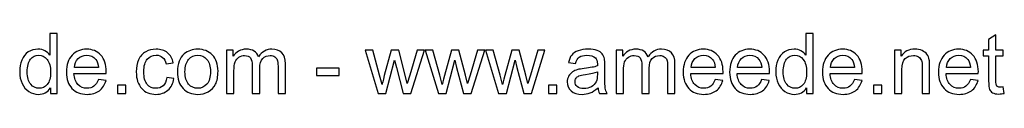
# Model space of a CAD drawing. Header units: centimetres. Extents: x -145 to 143, y -118 to 128.
# Tile 28 of 49: x 8.27 to 86.29, y -117.65 to -112.84. Entities that reach past the tile are written whole.
import ezdxf

# ---------------------------------------------------------------- set-up
doc = ezdxf.new("R2010")
doc.units = ezdxf.units.CM
doc.header["$MEASUREMENT"] = 0
doc.layers.add('Layer 1', color=7, linetype='Continuous')

msp = doc.modelspace()

# ---------------------------------------------------------------- linework, layer by layer
at = {"layer": 'Layer 1', "color": 250}
for points, knots in [([(10.70038, -117.57323), (10.70038, -117.57323), (10.70038, -117.13781), (10.70038, -117.13781), (10.70038, -117.13781), (10.48322, -117.47623), (10.16355, -117.64598), (9.74136, -117.64598), (9.74136, -117.64598), (9.46798, -117.64598), (9.21665, -117.57103), (8.98847, -117.42001), (8.98847, -117.42001), (8.75919, -117.27009), (8.58171, -117.05955), (8.45495, -116.79058), (8.45495, -116.79058), (8.32928, -116.52051), (8.26645, -116.21076), (8.26645, -115.86022), (8.26645, -115.86022), (8.26645, -115.5185), (8.32377, -115.20875), (8.43731, -114.92986), (8.43731, -114.92986), (8.55195, -114.65208), (8.72281, -114.43823), (8.95099, -114.29052), (8.95099, -114.29052), (9.17807, -114.1417), (9.43381, -114.06785), (9.7149, -114.06785), (9.7149, -114.06785), (9.92214, -114.06785), (10.10622, -114.11194), (10.26716, -114.19902), (10.26716, -114.19902), (10.4281, -114.28611), (10.55928, -114.40075), (10.66069, -114.54074), (10.66069, -114.54074), (10.66069, -114.54074), (10.66069, -112.83766), (10.66069, -112.83766), (10.66069, -112.83766), (10.66069, -112.83766), (11.24272, -112.83766), (11.24272, -112.83766), (11.24272, -112.83766), (11.24272, -112.83766), (11.24272, -117.57323), (11.24272, -117.57323), (11.24272, -117.57323), (11.24272, -117.57323), (10.70038, -117.57323), (10.70038, -117.57323)], [0, 0, 0, 0, 0.06666667, 0.06666667, 0.06666667, 0.06666667, 0.13333333, 0.13333333, 0.13333333, 0.13333333, 0.2, 0.2, 0.2, 0.2, 0.26666667, 0.26666667, 0.26666667, 0.26666667, 0.33333333, 0.33333333, 0.33333333, 0.33333333, 0.4, 0.4, 0.4, 0.4, 0.46666667, 0.46666667, 0.46666667, 0.46666667, 0.53333333, 0.53333333, 0.53333333, 0.53333333, 0.6, 0.6, 0.6, 0.6, 0.66666667, 0.66666667, 0.66666667, 0.66666667, 0.73333333, 0.73333333, 0.73333333, 0.73333333, 0.8, 0.8, 0.8, 0.8, 0.86666667, 0.86666667, 0.86666667, 0.86666667, 1, 1, 1, 1]), ([(70.61378, -117.57323), (70.61378, -117.57323), (70.61378, -117.13781), (70.61378, -117.13781), (70.61378, -117.13781), (70.39662, -117.47623), (70.07695, -117.64598), (69.65476, -117.64598), (69.65476, -117.64598), (69.38138, -117.64598), (69.13005, -117.57103), (68.90187, -117.42001), (68.90187, -117.42001), (68.67259, -117.27009), (68.49511, -117.05955), (68.36835, -116.79058), (68.36835, -116.79058), (68.24268, -116.52051), (68.17985, -116.21076), (68.17985, -115.86022), (68.17985, -115.86022), (68.17985, -115.5185), (68.23717, -115.20875), (68.35071, -114.92986), (68.35071, -114.92986), (68.46535, -114.65208), (68.63621, -114.43823), (68.86439, -114.29052), (68.86439, -114.29052), (69.09147, -114.1417), (69.34721, -114.06785), (69.6283, -114.06785), (69.6283, -114.06785), (69.83554, -114.06785), (70.01962, -114.11194), (70.18056, -114.19902), (70.18056, -114.19902), (70.3415, -114.28611), (70.47268, -114.40075), (70.57409, -114.54074), (70.57409, -114.54074), (70.57409, -114.54074), (70.57409, -112.83766), (70.57409, -112.83766), (70.57409, -112.83766), (70.57409, -112.83766), (71.15612, -112.83766), (71.15612, -112.83766), (71.15612, -112.83766), (71.15612, -112.83766), (71.15612, -117.57323), (71.15612, -117.57323), (71.15612, -117.57323), (71.15612, -117.57323), (70.61378, -117.57323), (70.61378, -117.57323)], [0, 0, 0, 0, 0.06666667, 0.06666667, 0.06666667, 0.06666667, 0.13333333, 0.13333333, 0.13333333, 0.13333333, 0.2, 0.2, 0.2, 0.2, 0.26666667, 0.26666667, 0.26666667, 0.26666667, 0.33333333, 0.33333333, 0.33333333, 0.33333333, 0.4, 0.4, 0.4, 0.4, 0.46666667, 0.46666667, 0.46666667, 0.46666667, 0.53333333, 0.53333333, 0.53333333, 0.53333333, 0.6, 0.6, 0.6, 0.6, 0.66666667, 0.66666667, 0.66666667, 0.66666667, 0.73333333, 0.73333333, 0.73333333, 0.73333333, 0.8, 0.8, 0.8, 0.8, 0.86666667, 0.86666667, 0.86666667, 0.86666667, 1, 1, 1, 1]), ([(86.21274, -117.05404), (86.21274, -117.05404), (86.29211, -117.56772), (86.29211, -117.56772), (86.29211, -117.56772), (86.12896, -117.60189), (85.98235, -117.61953), (85.85449, -117.61953), (85.85449, -117.61953), (85.64394, -117.61953), (85.4808, -117.58646), (85.36395, -117.51922), (85.36395, -117.51922), (85.24821, -117.45197), (85.16664, -117.36489), (85.11924, -117.25576), (85.11924, -117.25576), (85.07184, -117.14663), (85.04869, -116.91735), (85.04869, -116.56791), (85.04869, -116.56791), (85.04869, -116.56791), (85.04869, -114.59035), (85.04869, -114.59035), (85.04869, -114.59035), (85.04869, -114.59035), (84.61878, -114.59035), (84.61878, -114.59035), (84.61878, -114.59035), (84.61878, -114.59035), (84.61878, -114.1406), (84.61878, -114.1406), (84.61878, -114.1406), (84.61878, -114.1406), (85.04869, -114.1406), (85.04869, -114.1406), (85.04869, -114.1406), (85.04869, -114.1406), (85.04869, -113.29181), (85.04869, -113.29181), (85.04869, -113.29181), (85.04869, -113.29181), (85.63071, -112.94238), (85.63071, -112.94238), (85.63071, -112.94238), (85.63071, -112.94238), (85.63071, -114.1406), (85.63071, -114.1406), (85.63071, -114.1406), (85.63071, -114.1406), (86.21274, -114.1406), (86.21274, -114.1406), (86.21274, -114.1406), (86.21274, -114.1406), (86.21274, -114.59035), (86.21274, -114.59035), (86.21274, -114.59035), (86.21274, -114.59035), (85.63071, -114.59035), (85.63071, -114.59035), (85.63071, -114.59035), (85.63071, -114.59035), (85.63071, -116.60098), (85.63071, -116.60098), (85.63071, -116.60098), (85.63071, -116.76743), (85.64064, -116.87436), (85.66158, -116.92176), (85.66158, -116.92176), (85.68142, -116.96916), (85.71449, -117.00664), (85.76079, -117.0353), (85.76079, -117.0353), (85.80709, -117.06286), (85.87323, -117.07719), (85.95921, -117.07719), (85.95921, -117.07719), (86.02314, -117.07719), (86.10802, -117.06947), (86.21274, -117.05404)], [0, 0, 0, 0, 0.04761905, 0.04761905, 0.04761905, 0.04761905, 0.0952381, 0.0952381, 0.0952381, 0.0952381, 0.14285714, 0.14285714, 0.14285714, 0.14285714, 0.19047619, 0.19047619, 0.19047619, 0.19047619, 0.23809524, 0.23809524, 0.23809524, 0.23809524, 0.28571429, 0.28571429, 0.28571429, 0.28571429, 0.33333333, 0.33333333, 0.33333333, 0.33333333, 0.38095238, 0.38095238, 0.38095238, 0.38095238, 0.42857143, 0.42857143, 0.42857143, 0.42857143, 0.47619048, 0.47619048, 0.47619048, 0.47619048, 0.52380952, 0.52380952, 0.52380952, 0.52380952, 0.57142857, 0.57142857, 0.57142857, 0.57142857, 0.61904762, 0.61904762, 0.61904762, 0.61904762, 0.66666667, 0.66666667, 0.66666667, 0.66666667, 0.71428571, 0.71428571, 0.71428571, 0.71428571, 0.76190476, 0.76190476, 0.76190476, 0.76190476, 0.80952381, 0.80952381, 0.80952381, 0.80952381, 0.85714286, 0.85714286, 0.85714286, 0.85714286, 0.9047619, 0.9047619, 0.9047619, 0.9047619, 1, 1, 1, 1]), ([(8.8617, -115.86132), (8.8617, -116.30005), (8.9543, -116.62744), (9.14059, -116.8446), (9.14059, -116.8446), (9.32578, -117.06175), (9.54514, -117.16978), (9.79757, -117.16978), (9.79757, -117.16978), (10.05221, -117.16978), (10.26827, -117.06616), (10.44684, -116.85893), (10.44684, -116.85893), (10.62432, -116.65169), (10.7136, -116.33532), (10.7136, -115.90983), (10.7136, -115.90983), (10.7136, -115.44244), (10.62321, -115.09852), (10.44133, -114.87916), (10.44133, -114.87916), (10.26055, -114.65979), (10.03678, -114.55066), (9.77112, -114.55066), (9.77112, -114.55066), (9.51207, -114.55066), (9.29602, -114.65538), (9.12185, -114.86593), (9.12185, -114.86593), (8.94879, -115.07647), (8.8617, -115.40827), (8.8617, -115.86132)], [0, 0, 0, 0, 0.11111111, 0.11111111, 0.11111111, 0.11111111, 0.22222222, 0.22222222, 0.22222222, 0.22222222, 0.33333333, 0.33333333, 0.33333333, 0.33333333, 0.44444444, 0.44444444, 0.44444444, 0.44444444, 0.55555556, 0.55555556, 0.55555556, 0.55555556, 0.66666667, 0.66666667, 0.66666667, 0.66666667, 0.77777778, 0.77777778, 0.77777778, 0.77777778, 1, 1, 1, 1]), ([(14.50449, -116.46209), (14.50449, -116.46209), (15.10636, -116.54146), (15.10636, -116.54146), (15.10636, -116.54146), (15.01266, -116.89089), (14.83739, -117.16317), (14.58165, -117.35607), (14.58165, -117.35607), (14.32591, -117.54898), (13.99963, -117.64598), (13.60169, -117.64598), (13.60169, -117.64598), (13.10124, -117.64598), (12.7044, -117.49166), (12.41118, -117.18301), (12.41118, -117.18301), (12.11796, -116.87546), (11.97136, -116.44225), (11.97136, -115.88558), (11.97136, -115.88558), (11.97136, -115.31016), (12.11907, -114.86262), (12.41559, -114.54515), (12.41559, -114.54515), (12.71212, -114.22658), (13.09683, -114.06785), (13.56972, -114.06785), (13.56972, -114.06785), (14.02719, -114.06785), (14.40087, -114.22327), (14.69078, -114.53523), (14.69078, -114.53523), (14.98069, -114.84719), (15.1262, -115.28591), (15.1262, -115.8514), (15.1262, -115.8514), (15.1262, -115.88558), (15.1251, -115.93738), (15.12289, -116.00573), (15.12289, -116.00573), (15.12289, -116.00573), (12.56661, -116.00573), (12.56661, -116.00573), (12.56661, -116.00573), (12.58866, -116.38162), (12.69448, -116.67043), (12.88628, -116.86995), (12.88628, -116.86995), (13.07698, -117.06947), (13.31619, -117.16978), (13.60169, -117.16978), (13.60169, -117.16978), (13.81444, -117.16978), (13.99632, -117.11356), (14.14624, -117.00113), (14.14624, -117.00113), (14.29725, -116.88869), (14.4163, -116.70901), (14.50449, -116.46209)], [0, 0, 0, 0, 0.0625, 0.0625, 0.0625, 0.0625, 0.125, 0.125, 0.125, 0.125, 0.1875, 0.1875, 0.1875, 0.1875, 0.25, 0.25, 0.25, 0.25, 0.3125, 0.3125, 0.3125, 0.3125, 0.375, 0.375, 0.375, 0.375, 0.4375, 0.4375, 0.4375, 0.4375, 0.5, 0.5, 0.5, 0.5, 0.5625, 0.5625, 0.5625, 0.5625, 0.625, 0.625, 0.625, 0.625, 0.6875, 0.6875, 0.6875, 0.6875, 0.75, 0.75, 0.75, 0.75, 0.8125, 0.8125, 0.8125, 0.8125, 0.875, 0.875, 0.875, 0.875, 1, 1, 1, 1]), ([(12.59968, -115.52953), (12.59968, -115.52953), (14.5111, -115.52953), (14.5111, -115.52953), (14.5111, -115.52953), (14.48575, -115.24072), (14.4119, -115.02466), (14.29174, -114.88026), (14.29174, -114.88026), (14.10765, -114.65649), (13.86735, -114.54405), (13.57303, -114.54405), (13.57303, -114.54405), (13.30627, -114.54405), (13.0825, -114.63334), (12.90061, -114.81191), (12.90061, -114.81191), (12.71983, -114.99049), (12.61952, -115.22969), (12.59968, -115.52953)], [0, 0, 0, 0, 0.16666667, 0.16666667, 0.16666667, 0.16666667, 0.33333333, 0.33333333, 0.33333333, 0.33333333, 0.5, 0.5, 0.5, 0.5, 0.66666667, 0.66666667, 0.66666667, 0.66666667, 1, 1, 1, 1]), ([(19.9213, -116.31658), (19.9213, -116.31658), (20.4901, -116.39595), (20.4901, -116.39595), (20.4901, -116.39595), (20.42727, -116.78727), (20.26853, -117.09262), (20.01169, -117.31418), (20.01169, -117.31418), (19.75485, -117.53575), (19.43848, -117.64598), (19.0648, -117.64598), (19.0648, -117.64598), (18.59631, -117.64598), (18.21932, -117.49276), (17.93492, -117.18632), (17.93492, -117.18632), (17.64942, -116.87987), (17.50722, -116.44115), (17.50722, -115.87014), (17.50722, -115.87014), (17.50722, -115.49976), (17.56895, -115.17678), (17.6913, -114.899), (17.6913, -114.899), (17.81366, -114.62231), (17.99996, -114.41398), (18.25128, -114.27619), (18.25128, -114.27619), (18.50151, -114.13729), (18.77378, -114.06785), (19.06921, -114.06785), (19.06921, -114.06785), (19.44069, -114.06785), (19.74603, -114.16154), (19.98193, -114.35004), (19.98193, -114.35004), (20.21893, -114.53854), (20.37105, -114.8064), (20.43719, -115.15253), (20.43719, -115.15253), (20.43719, -115.15253), (19.875, -115.23851), (19.875, -115.23851), (19.875, -115.23851), (19.82099, -115.00813), (19.72619, -114.83506), (19.5884, -114.71822), (19.5884, -114.71822), (19.45171, -114.60247), (19.28636, -114.54405), (19.09236, -114.54405), (19.09236, -114.54405), (18.79914, -114.54405), (18.56104, -114.64877), (18.37695, -114.85821), (18.37695, -114.85821), (18.19396, -115.06876), (18.10247, -115.39945), (18.10247, -115.85361), (18.10247, -115.85361), (18.10247, -116.31438), (18.19066, -116.64838), (18.36703, -116.85672), (18.36703, -116.85672), (18.5445, -117.06506), (18.77489, -117.16978), (19.05818, -117.16978), (19.05818, -117.16978), (19.28747, -117.16978), (19.47817, -117.10033), (19.63029, -116.96034), (19.63029, -116.96034), (19.78351, -116.82145), (19.88052, -116.60649), (19.9213, -116.31658)], [0, 0, 0, 0, 0.05, 0.05, 0.05, 0.05, 0.1, 0.1, 0.1, 0.1, 0.15, 0.15, 0.15, 0.15, 0.2, 0.2, 0.2, 0.2, 0.25, 0.25, 0.25, 0.25, 0.3, 0.3, 0.3, 0.3, 0.35, 0.35, 0.35, 0.35, 0.4, 0.4, 0.4, 0.4, 0.45, 0.45, 0.45, 0.45, 0.5, 0.5, 0.5, 0.5, 0.55, 0.55, 0.55, 0.55, 0.6, 0.6, 0.6, 0.6, 0.65, 0.65, 0.65, 0.65, 0.7, 0.7, 0.7, 0.7, 0.75, 0.75, 0.75, 0.75, 0.8, 0.8, 0.8, 0.8, 0.85, 0.85, 0.85, 0.85, 0.9, 0.9, 0.9, 0.9, 1, 1, 1, 1]), ([(20.76789, -115.85692), (20.76789, -115.22308), (20.94426, -114.75349), (21.29811, -114.44815), (21.29811, -114.44815), (21.59243, -114.19461), (21.95289, -114.06785), (22.37728, -114.06785), (22.37728, -114.06785), (22.84797, -114.06785), (23.23378, -114.22217), (23.53361, -114.53082), (23.53361, -114.53082), (23.83234, -114.83837), (23.98226, -115.26497), (23.98226, -115.80841), (23.98226, -115.80841), (23.98226, -116.24934), (23.91612, -116.59547), (23.78384, -116.8479), (23.78384, -116.8479), (23.65156, -117.10033), (23.45866, -117.29655), (23.20512, -117.43654), (23.20512, -117.43654), (22.95269, -117.57654), (22.67601, -117.64598), (22.37728, -117.64598), (22.37728, -117.64598), (21.89667, -117.64598), (21.50865, -117.49276), (21.21213, -117.18521), (21.21213, -117.18521), (20.9156, -116.87766), (20.76789, -116.43453), (20.76789, -115.85692)], [0, 0, 0, 0, 0.1, 0.1, 0.1, 0.1, 0.2, 0.2, 0.2, 0.2, 0.3, 0.3, 0.3, 0.3, 0.4, 0.4, 0.4, 0.4, 0.5, 0.5, 0.5, 0.5, 0.6, 0.6, 0.6, 0.6, 0.7, 0.7, 0.7, 0.7, 0.8, 0.8, 0.8, 0.8, 1, 1, 1, 1]), ([(21.36314, -115.85802), (21.36314, -116.29674), (21.45905, -116.62523), (21.65085, -116.84239), (21.65085, -116.84239), (21.84376, -117.06065), (22.08516, -117.16978), (22.37728, -117.16978), (22.37728, -117.16978), (22.66609, -117.16978), (22.90639, -117.06065), (23.0993, -116.84129), (23.0993, -116.84129), (23.2911, -116.62193), (23.38701, -116.28792), (23.38701, -115.83928), (23.38701, -115.83928), (23.38701, -115.41599), (23.29, -115.09521), (23.0971, -114.87805), (23.0971, -114.87805), (22.90419, -114.65979), (22.66388, -114.55066), (22.37728, -114.55066), (22.37728, -114.55066), (22.08516, -114.55066), (21.84376, -114.65869), (21.65085, -114.87585), (21.65085, -114.87585), (21.45905, -115.09301), (21.36314, -115.4204), (21.36314, -115.85802)], [0, 0, 0, 0, 0.11111111, 0.11111111, 0.11111111, 0.11111111, 0.22222222, 0.22222222, 0.22222222, 0.22222222, 0.33333333, 0.33333333, 0.33333333, 0.33333333, 0.44444444, 0.44444444, 0.44444444, 0.44444444, 0.55555556, 0.55555556, 0.55555556, 0.55555556, 0.66666667, 0.66666667, 0.66666667, 0.66666667, 0.77777778, 0.77777778, 0.77777778, 0.77777778, 1, 1, 1, 1]), ([(24.6646, -117.57323), (24.6646, -117.57323), (24.6646, -114.1406), (24.6646, -114.1406), (24.6646, -114.1406), (24.6646, -114.1406), (25.1871, -114.1406), (25.1871, -114.1406), (25.1871, -114.1406), (25.1871, -114.1406), (25.1871, -114.62562), (25.1871, -114.62562), (25.1871, -114.62562), (25.29403, -114.45807), (25.43733, -114.32248), (25.6159, -114.22107), (25.6159, -114.22107), (25.79448, -114.11855), (25.99731, -114.06785), (26.22549, -114.06785), (26.22549, -114.06785), (26.47902, -114.06785), (26.68736, -114.12076), (26.8494, -114.22548), (26.8494, -114.22548), (27.01144, -114.3313), (27.12608, -114.47791), (27.19222, -114.66751), (27.19222, -114.66751), (27.4656, -114.26737), (27.81944, -114.06785), (28.25596, -114.06785), (28.25596, -114.06785), (28.59768, -114.06785), (28.86114, -114.16154), (29.04412, -114.35004), (29.04412, -114.35004), (29.22821, -114.53854), (29.32081, -114.82845), (29.32081, -115.21977), (29.32081, -115.21977), (29.32081, -115.21977), (29.32081, -117.57323), (29.32081, -117.57323), (29.32081, -117.57323), (29.32081, -117.57323), (28.73878, -117.57323), (28.73878, -117.57323), (28.73878, -117.57323), (28.73878, -117.57323), (28.73878, -115.41268), (28.73878, -115.41268), (28.73878, -115.41268), (28.73878, -115.18119), (28.71894, -115.01364), (28.68146, -114.91112), (28.68146, -114.91112), (28.64398, -114.80861), (28.57564, -114.72704), (28.47533, -114.6642), (28.47533, -114.6642), (28.37612, -114.60137), (28.25927, -114.57051), (28.12589, -114.57051), (28.12589, -114.57051), (27.88338, -114.57051), (27.68276, -114.65098), (27.52292, -114.81081), (27.52292, -114.81081), (27.36308, -114.97175), (27.28372, -115.22859), (27.28372, -115.58133), (27.28372, -115.58133), (27.28372, -115.58133), (27.28372, -117.57323), (27.28372, -117.57323), (27.28372, -117.57323), (27.28372, -117.57323), (26.70169, -117.57323), (26.70169, -117.57323), (26.70169, -117.57323), (26.70169, -117.57323), (26.70169, -115.34544), (26.70169, -115.34544), (26.70169, -115.34544), (26.70169, -115.08749), (26.65429, -114.89349), (26.55949, -114.76451), (26.55949, -114.76451), (26.46469, -114.63554), (26.30926, -114.57051), (26.09431, -114.57051), (26.09431, -114.57051), (25.93117, -114.57051), (25.78015, -114.6135), (25.64126, -114.69948), (25.64126, -114.69948), (25.50236, -114.78546), (25.40205, -114.91112), (25.33922, -115.07757), (25.33922, -115.07757), (25.27749, -115.24292), (25.24663, -115.48213), (25.24663, -115.79408), (25.24663, -115.79408), (25.24663, -115.79408), (25.24663, -117.57323), (25.24663, -117.57323), (25.24663, -117.57323), (25.24663, -117.57323), (24.6646, -117.57323), (24.6646, -117.57323)], [0, 0, 0, 0, 0.03448276, 0.03448276, 0.03448276, 0.03448276, 0.06896552, 0.06896552, 0.06896552, 0.06896552, 0.10344828, 0.10344828, 0.10344828, 0.10344828, 0.13793103, 0.13793103, 0.13793103, 0.13793103, 0.17241379, 0.17241379, 0.17241379, 0.17241379, 0.20689655, 0.20689655, 0.20689655, 0.20689655, 0.24137931, 0.24137931, 0.24137931, 0.24137931, 0.27586207, 0.27586207, 0.27586207, 0.27586207, 0.31034483, 0.31034483, 0.31034483, 0.31034483, 0.34482759, 0.34482759, 0.34482759, 0.34482759, 0.37931034, 0.37931034, 0.37931034, 0.37931034, 0.4137931, 0.4137931, 0.4137931, 0.4137931, 0.44827586, 0.44827586, 0.44827586, 0.44827586, 0.48275862, 0.48275862, 0.48275862, 0.48275862, 0.51724138, 0.51724138, 0.51724138, 0.51724138, 0.55172414, 0.55172414, 0.55172414, 0.55172414, 0.5862069, 0.5862069, 0.5862069, 0.5862069, 0.62068966, 0.62068966, 0.62068966, 0.62068966, 0.65517241, 0.65517241, 0.65517241, 0.65517241, 0.68965517, 0.68965517, 0.68965517, 0.68965517, 0.72413793, 0.72413793, 0.72413793, 0.72413793, 0.75862069, 0.75862069, 0.75862069, 0.75862069, 0.79310345, 0.79310345, 0.79310345, 0.79310345, 0.82758621, 0.82758621, 0.82758621, 0.82758621, 0.86206897, 0.86206897, 0.86206897, 0.86206897, 0.89655172, 0.89655172, 0.89655172, 0.89655172, 0.93103448, 0.93103448, 0.93103448, 0.93103448, 1, 1, 1, 1]), ([(36.66888, -117.57323), (36.66888, -117.57323), (35.63159, -114.1406), (35.63159, -114.1406), (35.63159, -114.1406), (35.63159, -114.1406), (36.24008, -114.1406), (36.24008, -114.1406), (36.24008, -114.1406), (36.24008, -114.1406), (36.78793, -116.12147), (36.78793, -116.12147), (36.78793, -116.12147), (36.78793, -116.12147), (36.98194, -116.85893), (36.98194, -116.85893), (36.98194, -116.85893), (36.98966, -116.82255), (37.04918, -116.58665), (37.15941, -116.15123), (37.15941, -116.15123), (37.15941, -116.15123), (37.70286, -114.1406), (37.70286, -114.1406), (37.70286, -114.1406), (37.70286, -114.1406), (38.29921, -114.1406), (38.29921, -114.1406), (38.29921, -114.1406), (38.29921, -114.1406), (38.8162, -116.1336), (38.8162, -116.1336), (38.8162, -116.1336), (38.8162, -116.1336), (38.98486, -116.78727), (38.98486, -116.78727), (38.98486, -116.78727), (38.98486, -116.78727), (39.18217, -116.12478), (39.18217, -116.12478), (39.18217, -116.12478), (39.18217, -116.12478), (39.77522, -114.1406), (39.77522, -114.1406), (39.77522, -114.1406), (39.77522, -114.1406), (40.34071, -114.1406), (40.34071, -114.1406), (40.34071, -114.1406), (40.34071, -114.1406), (39.26374, -117.57323), (39.26374, -117.57323), (39.26374, -117.57323), (39.26374, -117.57323), (38.66188, -117.57323), (38.66188, -117.57323), (38.66188, -117.57323), (38.66188, -117.57323), (38.11733, -115.5196), (38.11733, -115.5196), (38.11733, -115.5196), (38.11733, -115.5196), (37.97954, -114.93207), (37.97954, -114.93207), (37.97954, -114.93207), (37.97954, -114.93207), (37.28508, -117.57323), (37.28508, -117.57323), (37.28508, -117.57323), (37.28508, -117.57323), (36.66888, -117.57323), (36.66888, -117.57323)], [0, 0, 0, 0, 0.05263158, 0.05263158, 0.05263158, 0.05263158, 0.10526316, 0.10526316, 0.10526316, 0.10526316, 0.15789474, 0.15789474, 0.15789474, 0.15789474, 0.21052632, 0.21052632, 0.21052632, 0.21052632, 0.26315789, 0.26315789, 0.26315789, 0.26315789, 0.31578947, 0.31578947, 0.31578947, 0.31578947, 0.36842105, 0.36842105, 0.36842105, 0.36842105, 0.42105263, 0.42105263, 0.42105263, 0.42105263, 0.47368421, 0.47368421, 0.47368421, 0.47368421, 0.52631579, 0.52631579, 0.52631579, 0.52631579, 0.57894737, 0.57894737, 0.57894737, 0.57894737, 0.63157895, 0.63157895, 0.63157895, 0.63157895, 0.68421053, 0.68421053, 0.68421053, 0.68421053, 0.73684211, 0.73684211, 0.73684211, 0.73684211, 0.78947368, 0.78947368, 0.78947368, 0.78947368, 0.84210526, 0.84210526, 0.84210526, 0.84210526, 0.89473684, 0.89473684, 0.89473684, 0.89473684, 1, 1, 1, 1]), ([(41.44524, -117.57323), (41.44524, -117.57323), (40.40795, -114.1406), (40.40795, -114.1406), (40.40795, -114.1406), (40.40795, -114.1406), (41.01644, -114.1406), (41.01644, -114.1406), (41.01644, -114.1406), (41.01644, -114.1406), (41.56429, -116.12147), (41.56429, -116.12147), (41.56429, -116.12147), (41.56429, -116.12147), (41.7583, -116.85893), (41.7583, -116.85893), (41.7583, -116.85893), (41.76602, -116.82255), (41.82554, -116.58665), (41.93577, -116.15123), (41.93577, -116.15123), (41.93577, -116.15123), (42.47922, -114.1406), (42.47922, -114.1406), (42.47922, -114.1406), (42.47922, -114.1406), (43.07557, -114.1406), (43.07557, -114.1406), (43.07557, -114.1406), (43.07557, -114.1406), (43.59256, -116.1336), (43.59256, -116.1336), (43.59256, -116.1336), (43.59256, -116.1336), (43.76122, -116.78727), (43.76122, -116.78727), (43.76122, -116.78727), (43.76122, -116.78727), (43.95853, -116.12478), (43.95853, -116.12478), (43.95853, -116.12478), (43.95853, -116.12478), (44.55158, -114.1406), (44.55158, -114.1406), (44.55158, -114.1406), (44.55158, -114.1406), (45.11707, -114.1406), (45.11707, -114.1406), (45.11707, -114.1406), (45.11707, -114.1406), (44.0401, -117.57323), (44.0401, -117.57323), (44.0401, -117.57323), (44.0401, -117.57323), (43.43824, -117.57323), (43.43824, -117.57323), (43.43824, -117.57323), (43.43824, -117.57323), (42.89369, -115.5196), (42.89369, -115.5196), (42.89369, -115.5196), (42.89369, -115.5196), (42.7559, -114.93207), (42.7559, -114.93207), (42.7559, -114.93207), (42.7559, -114.93207), (42.06144, -117.57323), (42.06144, -117.57323), (42.06144, -117.57323), (42.06144, -117.57323), (41.44524, -117.57323), (41.44524, -117.57323)], [0, 0, 0, 0, 0.05263158, 0.05263158, 0.05263158, 0.05263158, 0.10526316, 0.10526316, 0.10526316, 0.10526316, 0.15789474, 0.15789474, 0.15789474, 0.15789474, 0.21052632, 0.21052632, 0.21052632, 0.21052632, 0.26315789, 0.26315789, 0.26315789, 0.26315789, 0.31578947, 0.31578947, 0.31578947, 0.31578947, 0.36842105, 0.36842105, 0.36842105, 0.36842105, 0.42105263, 0.42105263, 0.42105263, 0.42105263, 0.47368421, 0.47368421, 0.47368421, 0.47368421, 0.52631579, 0.52631579, 0.52631579, 0.52631579, 0.57894737, 0.57894737, 0.57894737, 0.57894737, 0.63157895, 0.63157895, 0.63157895, 0.63157895, 0.68421053, 0.68421053, 0.68421053, 0.68421053, 0.73684211, 0.73684211, 0.73684211, 0.73684211, 0.78947368, 0.78947368, 0.78947368, 0.78947368, 0.84210526, 0.84210526, 0.84210526, 0.84210526, 0.89473684, 0.89473684, 0.89473684, 0.89473684, 1, 1, 1, 1]), ([(46.2216, -117.57323), (46.2216, -117.57323), (45.18431, -114.1406), (45.18431, -114.1406), (45.18431, -114.1406), (45.18431, -114.1406), (45.7928, -114.1406), (45.7928, -114.1406), (45.7928, -114.1406), (45.7928, -114.1406), (46.34065, -116.12147), (46.34065, -116.12147), (46.34065, -116.12147), (46.34065, -116.12147), (46.53466, -116.85893), (46.53466, -116.85893), (46.53466, -116.85893), (46.54238, -116.82255), (46.6019, -116.58665), (46.71213, -116.15123), (46.71213, -116.15123), (46.71213, -116.15123), (47.25558, -114.1406), (47.25558, -114.1406), (47.25558, -114.1406), (47.25558, -114.1406), (47.85193, -114.1406), (47.85193, -114.1406), (47.85193, -114.1406), (47.85193, -114.1406), (48.36892, -116.1336), (48.36892, -116.1336), (48.36892, -116.1336), (48.36892, -116.1336), (48.53758, -116.78727), (48.53758, -116.78727), (48.53758, -116.78727), (48.53758, -116.78727), (48.73489, -116.12478), (48.73489, -116.12478), (48.73489, -116.12478), (48.73489, -116.12478), (49.32794, -114.1406), (49.32794, -114.1406), (49.32794, -114.1406), (49.32794, -114.1406), (49.89343, -114.1406), (49.89343, -114.1406), (49.89343, -114.1406), (49.89343, -114.1406), (48.81646, -117.57323), (48.81646, -117.57323), (48.81646, -117.57323), (48.81646, -117.57323), (48.2146, -117.57323), (48.2146, -117.57323), (48.2146, -117.57323), (48.2146, -117.57323), (47.67005, -115.5196), (47.67005, -115.5196), (47.67005, -115.5196), (47.67005, -115.5196), (47.53226, -114.93207), (47.53226, -114.93207), (47.53226, -114.93207), (47.53226, -114.93207), (46.8378, -117.57323), (46.8378, -117.57323), (46.8378, -117.57323), (46.8378, -117.57323), (46.2216, -117.57323), (46.2216, -117.57323)], [0, 0, 0, 0, 0.05263158, 0.05263158, 0.05263158, 0.05263158, 0.10526316, 0.10526316, 0.10526316, 0.10526316, 0.15789474, 0.15789474, 0.15789474, 0.15789474, 0.21052632, 0.21052632, 0.21052632, 0.21052632, 0.26315789, 0.26315789, 0.26315789, 0.26315789, 0.31578947, 0.31578947, 0.31578947, 0.31578947, 0.36842105, 0.36842105, 0.36842105, 0.36842105, 0.42105263, 0.42105263, 0.42105263, 0.42105263, 0.47368421, 0.47368421, 0.47368421, 0.47368421, 0.52631579, 0.52631579, 0.52631579, 0.52631579, 0.57894737, 0.57894737, 0.57894737, 0.57894737, 0.63157895, 0.63157895, 0.63157895, 0.63157895, 0.68421053, 0.68421053, 0.68421053, 0.68421053, 0.73684211, 0.73684211, 0.73684211, 0.73684211, 0.78947368, 0.78947368, 0.78947368, 0.78947368, 0.84210526, 0.84210526, 0.84210526, 0.84210526, 0.89473684, 0.89473684, 0.89473684, 0.89473684, 1, 1, 1, 1]), ([(54.09548, -117.14332), (53.87943, -117.32741), (53.67109, -117.45638), (53.47157, -117.53244), (53.47157, -117.53244), (53.27205, -117.6085), (53.0582, -117.64598), (52.82891, -117.64598), (52.82891, -117.64598), (52.45192, -117.64598), (52.16201, -117.55449), (51.95918, -117.3704), (51.95918, -117.3704), (51.75636, -117.18742), (51.65494, -116.95262), (51.65494, -116.66712), (51.65494, -116.66712), (51.65494, -116.49957), (51.69352, -116.34635), (51.76958, -116.20745), (51.76958, -116.20745), (51.84675, -116.06856), (51.94706, -115.95833), (52.07052, -115.87455), (52.07052, -115.87455), (52.19508, -115.79078), (52.33397, -115.72684), (52.4894, -115.68385), (52.4894, -115.68385), (52.60404, -115.65409), (52.77711, -115.62543), (53.00749, -115.59677), (53.00749, -115.59677), (53.47708, -115.54165), (53.82431, -115.47441), (54.04588, -115.39725), (54.04588, -115.39725), (54.04808, -115.31788), (54.04918, -115.26717), (54.04918, -115.24623), (54.04918, -115.24623), (54.04918, -115.01033), (53.99407, -114.84388), (53.88384, -114.74688), (53.88384, -114.74688), (53.73502, -114.6157), (53.51346, -114.55066), (53.22024, -114.55066), (53.22024, -114.55066), (52.94576, -114.55066), (52.74293, -114.59917), (52.61286, -114.69507), (52.61286, -114.69507), (52.48168, -114.79097), (52.38578, -114.96073), (52.32295, -115.20544), (52.32295, -115.20544), (52.32295, -115.20544), (51.75415, -115.12608), (51.75415, -115.12608), (51.75415, -115.12608), (51.80596, -114.88246), (51.89084, -114.68515), (52.00989, -114.53523), (52.00989, -114.53523), (52.12894, -114.38532), (52.3009, -114.27067), (52.52578, -114.1891), (52.52578, -114.1891), (52.74955, -114.10863), (53.0108, -114.06785), (53.30622, -114.06785), (53.30622, -114.06785), (53.59944, -114.06785), (53.83864, -114.10202), (54.02273, -114.17147), (54.02273, -114.17147), (54.20571, -114.24091), (54.3413, -114.32689), (54.42728, -114.43161), (54.42728, -114.43161), (54.51326, -114.53633), (54.57389, -114.66861), (54.60916, -114.82845), (54.60916, -114.82845), (54.6279, -114.92766), (54.63782, -115.10623), (54.63782, -115.36307), (54.63782, -115.36307), (54.63782, -115.36307), (54.63782, -116.1347), (54.63782, -116.1347), (54.63782, -116.1347), (54.63782, -116.67374), (54.64995, -117.01435), (54.6742, -117.15876), (54.6742, -117.15876), (54.69735, -117.30316), (54.74585, -117.44095), (54.8164, -117.57323), (54.8164, -117.57323), (54.8164, -117.57323), (54.20792, -117.57323), (54.20792, -117.57323), (54.20792, -117.57323), (54.1495, -117.45087), (54.11202, -117.30757), (54.09548, -117.14332)], [0, 0, 0, 0, 0.03571429, 0.03571429, 0.03571429, 0.03571429, 0.07142857, 0.07142857, 0.07142857, 0.07142857, 0.10714286, 0.10714286, 0.10714286, 0.10714286, 0.14285714, 0.14285714, 0.14285714, 0.14285714, 0.17857143, 0.17857143, 0.17857143, 0.17857143, 0.21428571, 0.21428571, 0.21428571, 0.21428571, 0.25, 0.25, 0.25, 0.25, 0.28571429, 0.28571429, 0.28571429, 0.28571429, 0.32142857, 0.32142857, 0.32142857, 0.32142857, 0.35714286, 0.35714286, 0.35714286, 0.35714286, 0.39285714, 0.39285714, 0.39285714, 0.39285714, 0.42857143, 0.42857143, 0.42857143, 0.42857143, 0.46428571, 0.46428571, 0.46428571, 0.46428571, 0.5, 0.5, 0.5, 0.5, 0.53571429, 0.53571429, 0.53571429, 0.53571429, 0.57142857, 0.57142857, 0.57142857, 0.57142857, 0.60714286, 0.60714286, 0.60714286, 0.60714286, 0.64285714, 0.64285714, 0.64285714, 0.64285714, 0.67857143, 0.67857143, 0.67857143, 0.67857143, 0.71428571, 0.71428571, 0.71428571, 0.71428571, 0.75, 0.75, 0.75, 0.75, 0.78571429, 0.78571429, 0.78571429, 0.78571429, 0.82142857, 0.82142857, 0.82142857, 0.82142857, 0.85714286, 0.85714286, 0.85714286, 0.85714286, 0.89285714, 0.89285714, 0.89285714, 0.89285714, 0.92857143, 0.92857143, 0.92857143, 0.92857143, 1, 1, 1, 1]), ([(55.53181, -117.57323), (55.53181, -117.57323), (55.53181, -114.1406), (55.53181, -114.1406), (55.53181, -114.1406), (55.53181, -114.1406), (56.05431, -114.1406), (56.05431, -114.1406), (56.05431, -114.1406), (56.05431, -114.1406), (56.05431, -114.62562), (56.05431, -114.62562), (56.05431, -114.62562), (56.16124, -114.45807), (56.30454, -114.32248), (56.48311, -114.22107), (56.48311, -114.22107), (56.66169, -114.11855), (56.86452, -114.06785), (57.0927, -114.06785), (57.0927, -114.06785), (57.34623, -114.06785), (57.55457, -114.12076), (57.71661, -114.22548), (57.71661, -114.22548), (57.87865, -114.3313), (57.99329, -114.47791), (58.05943, -114.66751), (58.05943, -114.66751), (58.33281, -114.26737), (58.68665, -114.06785), (59.12317, -114.06785), (59.12317, -114.06785), (59.46489, -114.06785), (59.72835, -114.16154), (59.91133, -114.35004), (59.91133, -114.35004), (60.09542, -114.53854), (60.18802, -114.82845), (60.18802, -115.21977), (60.18802, -115.21977), (60.18802, -115.21977), (60.18802, -117.57323), (60.18802, -117.57323), (60.18802, -117.57323), (60.18802, -117.57323), (59.60599, -117.57323), (59.60599, -117.57323), (59.60599, -117.57323), (59.60599, -117.57323), (59.60599, -115.41268), (59.60599, -115.41268), (59.60599, -115.41268), (59.60599, -115.18119), (59.58615, -115.01364), (59.54867, -114.91112), (59.54867, -114.91112), (59.51119, -114.80861), (59.44285, -114.72704), (59.34254, -114.6642), (59.34254, -114.6642), (59.24333, -114.60137), (59.12648, -114.57051), (58.9931, -114.57051), (58.9931, -114.57051), (58.75059, -114.57051), (58.54997, -114.65098), (58.39013, -114.81081), (58.39013, -114.81081), (58.23029, -114.97175), (58.15093, -115.22859), (58.15093, -115.58133), (58.15093, -115.58133), (58.15093, -115.58133), (58.15093, -117.57323), (58.15093, -117.57323), (58.15093, -117.57323), (58.15093, -117.57323), (57.5689, -117.57323), (57.5689, -117.57323), (57.5689, -117.57323), (57.5689, -117.57323), (57.5689, -115.34544), (57.5689, -115.34544), (57.5689, -115.34544), (57.5689, -115.08749), (57.5215, -114.89349), (57.4267, -114.76451), (57.4267, -114.76451), (57.3319, -114.63554), (57.17647, -114.57051), (56.96152, -114.57051), (56.96152, -114.57051), (56.79838, -114.57051), (56.64736, -114.6135), (56.50847, -114.69948), (56.50847, -114.69948), (56.36957, -114.78546), (56.26926, -114.91112), (56.20643, -115.07757), (56.20643, -115.07757), (56.1447, -115.24292), (56.11384, -115.48213), (56.11384, -115.79408), (56.11384, -115.79408), (56.11384, -115.79408), (56.11384, -117.57323), (56.11384, -117.57323), (56.11384, -117.57323), (56.11384, -117.57323), (55.53181, -117.57323), (55.53181, -117.57323)], [0, 0, 0, 0, 0.03448276, 0.03448276, 0.03448276, 0.03448276, 0.06896552, 0.06896552, 0.06896552, 0.06896552, 0.10344828, 0.10344828, 0.10344828, 0.10344828, 0.13793103, 0.13793103, 0.13793103, 0.13793103, 0.17241379, 0.17241379, 0.17241379, 0.17241379, 0.20689655, 0.20689655, 0.20689655, 0.20689655, 0.24137931, 0.24137931, 0.24137931, 0.24137931, 0.27586207, 0.27586207, 0.27586207, 0.27586207, 0.31034483, 0.31034483, 0.31034483, 0.31034483, 0.34482759, 0.34482759, 0.34482759, 0.34482759, 0.37931034, 0.37931034, 0.37931034, 0.37931034, 0.4137931, 0.4137931, 0.4137931, 0.4137931, 0.44827586, 0.44827586, 0.44827586, 0.44827586, 0.48275862, 0.48275862, 0.48275862, 0.48275862, 0.51724138, 0.51724138, 0.51724138, 0.51724138, 0.55172414, 0.55172414, 0.55172414, 0.55172414, 0.5862069, 0.5862069, 0.5862069, 0.5862069, 0.62068966, 0.62068966, 0.62068966, 0.62068966, 0.65517241, 0.65517241, 0.65517241, 0.65517241, 0.68965517, 0.68965517, 0.68965517, 0.68965517, 0.72413793, 0.72413793, 0.72413793, 0.72413793, 0.75862069, 0.75862069, 0.75862069, 0.75862069, 0.79310345, 0.79310345, 0.79310345, 0.79310345, 0.82758621, 0.82758621, 0.82758621, 0.82758621, 0.86206897, 0.86206897, 0.86206897, 0.86206897, 0.89655172, 0.89655172, 0.89655172, 0.89655172, 0.93103448, 0.93103448, 0.93103448, 0.93103448, 1, 1, 1, 1]), ([(63.38254, -116.46209), (63.38254, -116.46209), (63.98441, -116.54146), (63.98441, -116.54146), (63.98441, -116.54146), (63.89071, -116.89089), (63.71544, -117.16317), (63.4597, -117.35607), (63.4597, -117.35607), (63.20396, -117.54898), (62.87768, -117.64598), (62.47974, -117.64598), (62.47974, -117.64598), (61.97929, -117.64598), (61.58245, -117.49166), (61.28923, -117.18301), (61.28923, -117.18301), (60.99601, -116.87546), (60.84941, -116.44225), (60.84941, -115.88558), (60.84941, -115.88558), (60.84941, -115.31016), (60.99712, -114.86262), (61.29364, -114.54515), (61.29364, -114.54515), (61.59017, -114.22658), (61.97488, -114.06785), (62.44777, -114.06785), (62.44777, -114.06785), (62.90524, -114.06785), (63.27892, -114.22327), (63.56883, -114.53523), (63.56883, -114.53523), (63.85874, -114.84719), (64.00425, -115.28591), (64.00425, -115.8514), (64.00425, -115.8514), (64.00425, -115.88558), (64.00315, -115.93738), (64.00094, -116.00573), (64.00094, -116.00573), (64.00094, -116.00573), (61.44466, -116.00573), (61.44466, -116.00573), (61.44466, -116.00573), (61.46671, -116.38162), (61.57253, -116.67043), (61.76433, -116.86995), (61.76433, -116.86995), (61.95503, -117.06947), (62.19424, -117.16978), (62.47974, -117.16978), (62.47974, -117.16978), (62.69249, -117.16978), (62.87437, -117.11356), (63.02429, -117.00113), (63.02429, -117.00113), (63.1753, -116.88869), (63.29435, -116.70901), (63.38254, -116.46209)], [0, 0, 0, 0, 0.0625, 0.0625, 0.0625, 0.0625, 0.125, 0.125, 0.125, 0.125, 0.1875, 0.1875, 0.1875, 0.1875, 0.25, 0.25, 0.25, 0.25, 0.3125, 0.3125, 0.3125, 0.3125, 0.375, 0.375, 0.375, 0.375, 0.4375, 0.4375, 0.4375, 0.4375, 0.5, 0.5, 0.5, 0.5, 0.5625, 0.5625, 0.5625, 0.5625, 0.625, 0.625, 0.625, 0.625, 0.6875, 0.6875, 0.6875, 0.6875, 0.75, 0.75, 0.75, 0.75, 0.8125, 0.8125, 0.8125, 0.8125, 0.875, 0.875, 0.875, 0.875, 1, 1, 1, 1]), ([(61.47773, -115.52953), (61.47773, -115.52953), (63.38915, -115.52953), (63.38915, -115.52953), (63.38915, -115.52953), (63.3638, -115.24072), (63.28995, -115.02466), (63.16979, -114.88026), (63.16979, -114.88026), (62.9857, -114.65649), (62.7454, -114.54405), (62.45108, -114.54405), (62.45108, -114.54405), (62.18432, -114.54405), (61.96055, -114.63334), (61.77866, -114.81191), (61.77866, -114.81191), (61.59788, -114.99049), (61.49757, -115.22969), (61.47773, -115.52953)], [0, 0, 0, 0, 0.16666667, 0.16666667, 0.16666667, 0.16666667, 0.33333333, 0.33333333, 0.33333333, 0.33333333, 0.5, 0.5, 0.5, 0.5, 0.66666667, 0.66666667, 0.66666667, 0.66666667, 1, 1, 1, 1]), ([(67.06099, -116.46209), (67.06099, -116.46209), (67.66286, -116.54146), (67.66286, -116.54146), (67.66286, -116.54146), (67.56916, -116.89089), (67.39389, -117.16317), (67.13815, -117.35607), (67.13815, -117.35607), (66.88241, -117.54898), (66.55613, -117.64598), (66.15819, -117.64598), (66.15819, -117.64598), (65.65774, -117.64598), (65.2609, -117.49166), (64.96768, -117.18301), (64.96768, -117.18301), (64.67446, -116.87546), (64.52786, -116.44225), (64.52786, -115.88558), (64.52786, -115.88558), (64.52786, -115.31016), (64.67557, -114.86262), (64.97209, -114.54515), (64.97209, -114.54515), (65.26862, -114.22658), (65.65333, -114.06785), (66.12622, -114.06785), (66.12622, -114.06785), (66.58369, -114.06785), (66.95737, -114.22327), (67.24728, -114.53523), (67.24728, -114.53523), (67.53719, -114.84719), (67.6827, -115.28591), (67.6827, -115.8514), (67.6827, -115.8514), (67.6827, -115.88558), (67.6816, -115.93738), (67.67939, -116.00573), (67.67939, -116.00573), (67.67939, -116.00573), (65.12311, -116.00573), (65.12311, -116.00573), (65.12311, -116.00573), (65.14516, -116.38162), (65.25098, -116.67043), (65.44278, -116.86995), (65.44278, -116.86995), (65.63348, -117.06947), (65.87269, -117.16978), (66.15819, -117.16978), (66.15819, -117.16978), (66.37094, -117.16978), (66.55282, -117.11356), (66.70274, -117.00113), (66.70274, -117.00113), (66.85375, -116.88869), (66.9728, -116.70901), (67.06099, -116.46209)], [0, 0, 0, 0, 0.0625, 0.0625, 0.0625, 0.0625, 0.125, 0.125, 0.125, 0.125, 0.1875, 0.1875, 0.1875, 0.1875, 0.25, 0.25, 0.25, 0.25, 0.3125, 0.3125, 0.3125, 0.3125, 0.375, 0.375, 0.375, 0.375, 0.4375, 0.4375, 0.4375, 0.4375, 0.5, 0.5, 0.5, 0.5, 0.5625, 0.5625, 0.5625, 0.5625, 0.625, 0.625, 0.625, 0.625, 0.6875, 0.6875, 0.6875, 0.6875, 0.75, 0.75, 0.75, 0.75, 0.8125, 0.8125, 0.8125, 0.8125, 0.875, 0.875, 0.875, 0.875, 1, 1, 1, 1]), ([(65.15618, -115.52953), (65.15618, -115.52953), (67.0676, -115.52953), (67.0676, -115.52953), (67.0676, -115.52953), (67.04225, -115.24072), (66.9684, -115.02466), (66.84824, -114.88026), (66.84824, -114.88026), (66.66415, -114.65649), (66.42385, -114.54405), (66.12953, -114.54405), (66.12953, -114.54405), (65.86277, -114.54405), (65.639, -114.63334), (65.45711, -114.81191), (65.45711, -114.81191), (65.27633, -114.99049), (65.17602, -115.22969), (65.15618, -115.52953)], [0, 0, 0, 0, 0.16666667, 0.16666667, 0.16666667, 0.16666667, 0.33333333, 0.33333333, 0.33333333, 0.33333333, 0.5, 0.5, 0.5, 0.5, 0.66666667, 0.66666667, 0.66666667, 0.66666667, 1, 1, 1, 1]), ([(68.7751, -115.86132), (68.7751, -116.30005), (68.8677, -116.62744), (69.05399, -116.8446), (69.05399, -116.8446), (69.23918, -117.06175), (69.45854, -117.16978), (69.71097, -117.16978), (69.71097, -117.16978), (69.96561, -117.16978), (70.18167, -117.06616), (70.36024, -116.85893), (70.36024, -116.85893), (70.53772, -116.65169), (70.627, -116.33532), (70.627, -115.90983), (70.627, -115.90983), (70.627, -115.44244), (70.53661, -115.09852), (70.35473, -114.87916), (70.35473, -114.87916), (70.17395, -114.65979), (69.95018, -114.55066), (69.68452, -114.55066), (69.68452, -114.55066), (69.42547, -114.55066), (69.20942, -114.65538), (69.03525, -114.86593), (69.03525, -114.86593), (68.86219, -115.07647), (68.7751, -115.40827), (68.7751, -115.86132)], [0, 0, 0, 0, 0.11111111, 0.11111111, 0.11111111, 0.11111111, 0.22222222, 0.22222222, 0.22222222, 0.22222222, 0.33333333, 0.33333333, 0.33333333, 0.33333333, 0.44444444, 0.44444444, 0.44444444, 0.44444444, 0.55555556, 0.55555556, 0.55555556, 0.55555556, 0.66666667, 0.66666667, 0.66666667, 0.66666667, 0.77777778, 0.77777778, 0.77777778, 0.77777778, 1, 1, 1, 1]), ([(74.41789, -116.46209), (74.41789, -116.46209), (75.01976, -116.54146), (75.01976, -116.54146), (75.01976, -116.54146), (74.92606, -116.89089), (74.75079, -117.16317), (74.49505, -117.35607), (74.49505, -117.35607), (74.23931, -117.54898), (73.91303, -117.64598), (73.51509, -117.64598), (73.51509, -117.64598), (73.01464, -117.64598), (72.6178, -117.49166), (72.32458, -117.18301), (72.32458, -117.18301), (72.03136, -116.87546), (71.88476, -116.44225), (71.88476, -115.88558), (71.88476, -115.88558), (71.88476, -115.31016), (72.03247, -114.86262), (72.32899, -114.54515), (72.32899, -114.54515), (72.62552, -114.22658), (73.01023, -114.06785), (73.48312, -114.06785), (73.48312, -114.06785), (73.94059, -114.06785), (74.31427, -114.22327), (74.60418, -114.53523), (74.60418, -114.53523), (74.89409, -114.84719), (75.0396, -115.28591), (75.0396, -115.8514), (75.0396, -115.8514), (75.0396, -115.88558), (75.0385, -115.93738), (75.03629, -116.00573), (75.03629, -116.00573), (75.03629, -116.00573), (72.48001, -116.00573), (72.48001, -116.00573), (72.48001, -116.00573), (72.50206, -116.38162), (72.60788, -116.67043), (72.79968, -116.86995), (72.79968, -116.86995), (72.99038, -117.06947), (73.22959, -117.16978), (73.51509, -117.16978), (73.51509, -117.16978), (73.72784, -117.16978), (73.90972, -117.11356), (74.05964, -117.00113), (74.05964, -117.00113), (74.21065, -116.88869), (74.3297, -116.70901), (74.41789, -116.46209)], [0, 0, 0, 0, 0.0625, 0.0625, 0.0625, 0.0625, 0.125, 0.125, 0.125, 0.125, 0.1875, 0.1875, 0.1875, 0.1875, 0.25, 0.25, 0.25, 0.25, 0.3125, 0.3125, 0.3125, 0.3125, 0.375, 0.375, 0.375, 0.375, 0.4375, 0.4375, 0.4375, 0.4375, 0.5, 0.5, 0.5, 0.5, 0.5625, 0.5625, 0.5625, 0.5625, 0.625, 0.625, 0.625, 0.625, 0.6875, 0.6875, 0.6875, 0.6875, 0.75, 0.75, 0.75, 0.75, 0.8125, 0.8125, 0.8125, 0.8125, 0.875, 0.875, 0.875, 0.875, 1, 1, 1, 1]), ([(72.51308, -115.52953), (72.51308, -115.52953), (74.4245, -115.52953), (74.4245, -115.52953), (74.4245, -115.52953), (74.39915, -115.24072), (74.3253, -115.02466), (74.20514, -114.88026), (74.20514, -114.88026), (74.02105, -114.65649), (73.78075, -114.54405), (73.48643, -114.54405), (73.48643, -114.54405), (73.21967, -114.54405), (72.9959, -114.63334), (72.81401, -114.81191), (72.81401, -114.81191), (72.63323, -114.99049), (72.53292, -115.22969), (72.51308, -115.52953)], [0, 0, 0, 0, 0.16666667, 0.16666667, 0.16666667, 0.16666667, 0.33333333, 0.33333333, 0.33333333, 0.33333333, 0.5, 0.5, 0.5, 0.5, 0.66666667, 0.66666667, 0.66666667, 0.66666667, 1, 1, 1, 1]), ([(77.59258, -117.57323), (77.59258, -117.57323), (77.59258, -114.1406), (77.59258, -114.1406), (77.59258, -114.1406), (77.59258, -114.1406), (78.11508, -114.1406), (78.11508, -114.1406), (78.11508, -114.1406), (78.11508, -114.1406), (78.11508, -114.62783), (78.11508, -114.62783), (78.11508, -114.62783), (78.36641, -114.25414), (78.73018, -114.06785), (79.20528, -114.06785), (79.20528, -114.06785), (79.41251, -114.06785), (79.60211, -114.10533), (79.77518, -114.17918), (79.77518, -114.17918), (79.94824, -114.25304), (80.07831, -114.35114), (80.1643, -114.4713), (80.1643, -114.4713), (80.25028, -114.59145), (80.3109, -114.73475), (80.34508, -114.9001), (80.34508, -114.9001), (80.36602, -115.00813), (80.37704, -115.19662), (80.37704, -115.46559), (80.37704, -115.46559), (80.37704, -115.46559), (80.37704, -117.57323), (80.37704, -117.57323), (80.37704, -117.57323), (80.37704, -117.57323), (79.79502, -117.57323), (79.79502, -117.57323), (79.79502, -117.57323), (79.79502, -117.57323), (79.79502, -115.48764), (79.79502, -115.48764), (79.79502, -115.48764), (79.79502, -115.25064), (79.77297, -115.07316), (79.72778, -114.95632), (79.72778, -114.95632), (79.68258, -114.83947), (79.60211, -114.74577), (79.48747, -114.67523), (79.48747, -114.67523), (79.37283, -114.60578), (79.23724, -114.57051), (79.08292, -114.57051), (79.08292, -114.57051), (78.836, -114.57051), (78.62325, -114.64877), (78.44357, -114.8064), (78.44357, -114.8064), (78.26389, -114.96293), (78.17461, -115.26166), (78.17461, -115.70039), (78.17461, -115.70039), (78.17461, -115.70039), (78.17461, -117.57323), (78.17461, -117.57323), (78.17461, -117.57323), (78.17461, -117.57323), (77.59258, -117.57323), (77.59258, -117.57323)], [0, 0, 0, 0, 0.05263158, 0.05263158, 0.05263158, 0.05263158, 0.10526316, 0.10526316, 0.10526316, 0.10526316, 0.15789474, 0.15789474, 0.15789474, 0.15789474, 0.21052632, 0.21052632, 0.21052632, 0.21052632, 0.26315789, 0.26315789, 0.26315789, 0.26315789, 0.31578947, 0.31578947, 0.31578947, 0.31578947, 0.36842105, 0.36842105, 0.36842105, 0.36842105, 0.42105263, 0.42105263, 0.42105263, 0.42105263, 0.47368421, 0.47368421, 0.47368421, 0.47368421, 0.52631579, 0.52631579, 0.52631579, 0.52631579, 0.57894737, 0.57894737, 0.57894737, 0.57894737, 0.63157895, 0.63157895, 0.63157895, 0.63157895, 0.68421053, 0.68421053, 0.68421053, 0.68421053, 0.73684211, 0.73684211, 0.73684211, 0.73684211, 0.78947368, 0.78947368, 0.78947368, 0.78947368, 0.84210526, 0.84210526, 0.84210526, 0.84210526, 0.89473684, 0.89473684, 0.89473684, 0.89473684, 1, 1, 1, 1]), ([(83.61236, -116.46209), (83.61236, -116.46209), (84.21423, -116.54146), (84.21423, -116.54146), (84.21423, -116.54146), (84.12053, -116.89089), (83.94526, -117.16317), (83.68952, -117.35607), (83.68952, -117.35607), (83.43378, -117.54898), (83.1075, -117.64598), (82.70956, -117.64598), (82.70956, -117.64598), (82.20911, -117.64598), (81.81227, -117.49166), (81.51905, -117.18301), (81.51905, -117.18301), (81.22583, -116.87546), (81.07923, -116.44225), (81.07923, -115.88558), (81.07923, -115.88558), (81.07923, -115.31016), (81.22694, -114.86262), (81.52346, -114.54515), (81.52346, -114.54515), (81.81999, -114.22658), (82.2047, -114.06785), (82.67759, -114.06785), (82.67759, -114.06785), (83.13506, -114.06785), (83.50874, -114.22327), (83.79865, -114.53523), (83.79865, -114.53523), (84.08856, -114.84719), (84.23407, -115.28591), (84.23407, -115.8514), (84.23407, -115.8514), (84.23407, -115.88558), (84.23297, -115.93738), (84.23076, -116.00573), (84.23076, -116.00573), (84.23076, -116.00573), (81.67448, -116.00573), (81.67448, -116.00573), (81.67448, -116.00573), (81.69653, -116.38162), (81.80235, -116.67043), (81.99415, -116.86995), (81.99415, -116.86995), (82.18485, -117.06947), (82.42406, -117.16978), (82.70956, -117.16978), (82.70956, -117.16978), (82.92231, -117.16978), (83.10419, -117.11356), (83.25411, -117.00113), (83.25411, -117.00113), (83.40512, -116.88869), (83.52417, -116.70901), (83.61236, -116.46209)], [0, 0, 0, 0, 0.0625, 0.0625, 0.0625, 0.0625, 0.125, 0.125, 0.125, 0.125, 0.1875, 0.1875, 0.1875, 0.1875, 0.25, 0.25, 0.25, 0.25, 0.3125, 0.3125, 0.3125, 0.3125, 0.375, 0.375, 0.375, 0.375, 0.4375, 0.4375, 0.4375, 0.4375, 0.5, 0.5, 0.5, 0.5, 0.5625, 0.5625, 0.5625, 0.5625, 0.625, 0.625, 0.625, 0.625, 0.6875, 0.6875, 0.6875, 0.6875, 0.75, 0.75, 0.75, 0.75, 0.8125, 0.8125, 0.8125, 0.8125, 0.875, 0.875, 0.875, 0.875, 1, 1, 1, 1]), ([(81.70755, -115.52953), (81.70755, -115.52953), (83.61897, -115.52953), (83.61897, -115.52953), (83.61897, -115.52953), (83.59362, -115.24072), (83.51977, -115.02466), (83.39961, -114.88026), (83.39961, -114.88026), (83.21552, -114.65649), (82.97522, -114.54405), (82.6809, -114.54405), (82.6809, -114.54405), (82.41414, -114.54405), (82.19037, -114.63334), (82.00848, -114.81191), (82.00848, -114.81191), (81.8277, -114.99049), (81.72739, -115.22969), (81.70755, -115.52953)], [0, 0, 0, 0, 0.16666667, 0.16666667, 0.16666667, 0.16666667, 0.33333333, 0.33333333, 0.33333333, 0.33333333, 0.5, 0.5, 0.5, 0.5, 0.66666667, 0.66666667, 0.66666667, 0.66666667, 1, 1, 1, 1]), ([(31.78008, -116.15123), (31.78008, -116.15123), (31.78008, -115.56921), (31.78008, -115.56921), (31.78008, -115.56921), (31.78008, -115.56921), (33.57907, -115.56921), (33.57907, -115.56921), (33.57907, -115.56921), (33.57907, -115.56921), (33.57907, -116.15123), (33.57907, -116.15123), (33.57907, -116.15123), (33.57907, -116.15123), (31.78008, -116.15123), (31.78008, -116.15123)], [0, 0, 0, 0, 0.2, 0.2, 0.2, 0.2, 0.4, 0.4, 0.4, 0.4, 0.6, 0.6, 0.6, 0.6, 1, 1, 1, 1]), ([(54.04918, -115.85361), (53.83754, -115.93959), (53.52007, -116.01234), (53.09678, -116.07187), (53.09678, -116.07187), (52.85647, -116.10604), (52.68671, -116.14462), (52.58751, -116.18761), (52.58751, -116.18761), (52.4883, -116.2306), (52.41224, -116.29343), (52.35822, -116.37501), (52.35822, -116.37501), (52.30421, -116.45768), (52.27665, -116.54917), (52.27665, -116.65059), (52.27665, -116.65059), (52.27665, -116.80381), (52.33507, -116.93278), (52.45302, -117.0353), (52.45302, -117.0353), (52.57097, -117.13781), (52.74293, -117.18962), (52.96891, -117.18962), (52.96891, -117.18962), (53.19268, -117.18962), (53.3922, -117.14112), (53.56747, -117.04301), (53.56747, -117.04301), (53.74164, -116.94601), (53.87061, -116.81263), (53.95218, -116.64397), (53.95218, -116.64397), (54.01501, -116.5128), (54.04588, -116.31989), (54.04588, -116.06525), (54.04588, -116.06525), (54.04588, -116.06525), (54.04918, -115.85361), (54.04918, -115.85361)], [0, 0, 0, 0, 0.09090909, 0.09090909, 0.09090909, 0.09090909, 0.18181818, 0.18181818, 0.18181818, 0.18181818, 0.27272727, 0.27272727, 0.27272727, 0.27272727, 0.36363636, 0.36363636, 0.36363636, 0.36363636, 0.45454545, 0.45454545, 0.45454545, 0.45454545, 0.54545455, 0.54545455, 0.54545455, 0.54545455, 0.63636364, 0.63636364, 0.63636364, 0.63636364, 0.72727273, 0.72727273, 0.72727273, 0.72727273, 0.81818182, 0.81818182, 0.81818182, 0.81818182, 1, 1, 1, 1]), ([(16.00696, -117.57323), (16.00696, -117.57323), (16.00696, -116.91184), (16.00696, -116.91184), (16.00696, -116.91184), (16.00696, -116.91184), (16.66835, -116.91184), (16.66835, -116.91184), (16.66835, -116.91184), (16.66835, -116.91184), (16.66835, -117.57323), (16.66835, -117.57323), (16.66835, -117.57323), (16.66835, -117.57323), (16.00696, -117.57323), (16.00696, -117.57323)], [0, 0, 0, 0, 0.2, 0.2, 0.2, 0.2, 0.4, 0.4, 0.4, 0.4, 0.6, 0.6, 0.6, 0.6, 1, 1, 1, 1]), ([(50.18114, -117.57323), (50.18114, -117.57323), (50.18114, -116.91184), (50.18114, -116.91184), (50.18114, -116.91184), (50.18114, -116.91184), (50.84253, -116.91184), (50.84253, -116.91184), (50.84253, -116.91184), (50.84253, -116.91184), (50.84253, -117.57323), (50.84253, -117.57323), (50.84253, -117.57323), (50.84253, -117.57323), (50.18114, -117.57323), (50.18114, -117.57323)], [0, 0, 0, 0, 0.2, 0.2, 0.2, 0.2, 0.4, 0.4, 0.4, 0.4, 0.6, 0.6, 0.6, 0.6, 1, 1, 1, 1]), ([(75.92036, -117.57323), (75.92036, -117.57323), (75.92036, -116.91184), (75.92036, -116.91184), (75.92036, -116.91184), (75.92036, -116.91184), (76.58175, -116.91184), (76.58175, -116.91184), (76.58175, -116.91184), (76.58175, -116.91184), (76.58175, -117.57323), (76.58175, -117.57323), (76.58175, -117.57323), (76.58175, -117.57323), (75.92036, -117.57323), (75.92036, -117.57323)], [0, 0, 0, 0, 0.2, 0.2, 0.2, 0.2, 0.4, 0.4, 0.4, 0.4, 0.6, 0.6, 0.6, 0.6, 1, 1, 1, 1])]:
    msp.add_open_spline(points, degree=3, knots=knots, dxfattribs=at)

doc.saveas('drawing.dxf')
